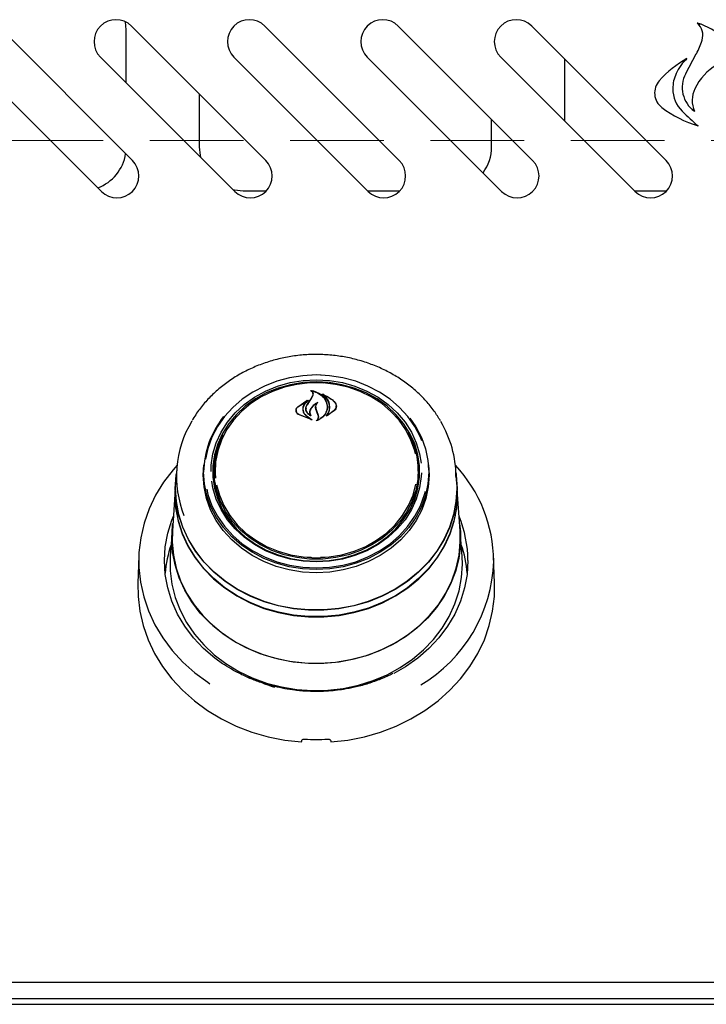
# Model space of a CAD drawing. Header units: inches. Extents: x 33 to 537, y 23 to 447.
# Tile 12 of 68: x 78.53 to 84.4, y 48.89 to 57.32. Entities that reach past the tile are written whole.
import ezdxf

# ---------------------------------------------------------------- set-up
doc = ezdxf.new("R2010")
doc.units = ezdxf.units.IN
doc.header["$LTSCALE"] = 16
doc.header["$MEASUREMENT"] = 0
doc.linetypes.add('HIDDEN', pattern=[0.075, 0.05, -0.025])
doc.layers.add('FORMAT', color=7, linetype='Continuous')

msp = doc.modelspace()

# ---------------------------------------------------------------- linework, layer by layer
at = {"color": 7, "linetype": 'Continuous', "lineweight": 25}
for p, q in [((79.4403, 57.2283), (79.4339, 57.2974)), ((79.4934, 56.1119), (78.3444, 57.261)), ((79.4403, 56.7757), (79.4403, 57.2283)), ((80.6344, 56.1119), (79.4854, 57.261)), ((81.7754, 56.1119), (80.6264, 57.261)), ((82.9164, 56.1119), (81.7674, 57.261)), ((84.0574, 56.1119), (82.9084, 57.261)), ((84.2258, 56.8543), (84.3164, 57.023)), ((78.0792, 56.9958), (79.2283, 55.8468)), ((79.2202, 56.9958), (80.3693, 55.8468)), ((80.3612, 56.9958), (81.5103, 55.8468)), ((81.5022, 56.9958), (82.6513, 55.8468)), ((82.6432, 56.9958), (83.7923, 55.8468)), ((83.1903, 56.979), (83.1903, 56.4487)), ((80.0653, 56.681), (80.0653, 56.2283)), ((82.5653, 56.2283), (82.5653, 56.463)), ((80.4403, 55.8533), (80.6406, 55.8533)), ((81.5037, 55.8533), (81.7816, 55.8533)), ((83.7857, 55.8533), (84.0636, 55.8533)), ((80.9757, 54.2083), (81.0653, 54.2123)), ((81.0653, 54.2123), (81.1319, 54.2101)), ((81.0195, 54.069), (81.0369, 54.1008)), ((81.0213, 54.0715), (81.0389, 54.1045)), ((81.0268, 54.1445), (81.0268, 54.1391)), ((81.0391, 54.1059), (81.0391, 54.1117)), ((81.1227, 54.1107), (81.1227, 54.1063)), ((80.9071, 54.0039), (80.9992, 54.062)), ((80.9086, 54.0049), (80.9864, 54.0575)), ((80.9877, 54.0562), (80.9598, 54.023)), ((80.988, 54.0538), (80.988, 54.0568)), ((80.9891, 54.0233), (81.0213, 54.0715)), ((81.0621, 54.0008), (81.0621, 53.985)), ((81.159, 54.0029), (81.159, 54.0046)), ((81.2356, 53.9995), (81.2356, 54.0109)), ((80.8945, 53.9748), (80.8945, 53.9619)), ((81.0302, 53.8927), (80.9151, 53.9374)), ((81.0219, 53.8957), (80.9163, 53.9392)), ((80.9517, 53.9847), (80.9517, 53.9766)), ((80.9784, 53.9892), (80.9784, 53.9878)), ((80.9786, 53.9303), (81.0229, 53.8971)), ((80.98, 53.9314), (81.0311, 53.8941)), ((81.0105, 53.9571), (81.0105, 53.9435)), ((81.0142, 53.933), (81.0142, 53.933)), ((81.071, 53.9603), (81.062, 53.9852)), ((81.0729, 53.9615), (81.064, 53.9867)), ((81.0827, 53.9303), (81.071, 53.9603)), ((81.0846, 53.9307), (81.0729, 53.9615)), ((81.0846, 53.9087), (81.0846, 53.9184)), ((81.2201, 53.9699), (81.1519, 53.9233)), ((81.1572, 53.9293), (81.1572, 53.9292)), ((81.2185, 53.9721), (81.1587, 53.9286)), ((80.1, 53.4206), (80.1053, 53.5078)), ((80.1044, 53.4962), (80.1027, 53.472)), ((80.1939, 53.5019), (80.1919, 53.4741)), ((81.9387, 53.4741), (81.9368, 53.5019)), ((82.0279, 53.472), (82.0263, 53.4962)), ((79.8722, 53.4722), (79.865, 53.3695)), ((80.1903, 53.4282), (80.1919, 53.4741)), ((81.9484, 53.3926), (81.9493, 53.4272)), ((82.2656, 53.3695), (82.2584, 53.4722)), ((79.8627, 53.3696), (79.859, 53.3158)), ((79.8628, 53.3065), (79.865, 53.3695)), ((82.2717, 53.3158), (82.2679, 53.3696)), ((82.2739, 53.2525), (82.2717, 53.3158)), ((79.8568, 53.253), (79.835, 52.9426)), ((82.2956, 52.9426), (82.2739, 53.253)), ((79.8328, 52.9424), (79.8176, 52.7247)), ((82.313, 52.7247), (82.2978, 52.9424)), ((79.548, 52.7284), (79.5398, 52.4949)), ((82.5908, 52.4949), (82.5827, 52.7284)), ((80.9878, 52.7176), (81.0222, 52.7177)), ((81.1025, 52.7178), (81.1428, 52.7176)), ((82.3153, 52.6592), (82.313, 52.7247)), ((81.0358, 51.577), (81.0358, 51.5701)), ((81.0949, 51.5697), (81.0949, 51.577)), ((107.1903, 49.0807), (61.6903, 49.0807)), ((104.2116, 48.9387), (64.6691, 48.9387)), ((61.7283, 48.8932), (107.1523, 48.8932))]:
    msp.add_line(p, q, dxfattribs=at)
at = {"color": 7, "linetype": 'Continuous', "lineweight": 25, "flags": 128}
for points in [[(80.0653, 56.2283), (80.0725, 56.1551), (80.0758, 56.1402)], [(80.3523, 55.8638), (80.3672, 55.8605), (80.4403, 55.8533)], [(81.0653, 54.2768), (80.9504, 54.2707), (80.8372, 54.2528), (80.7273, 54.2231), (80.6224, 54.1822), (80.5239, 54.1306), (80.4333, 54.0692), (80.3519, 53.9987), (80.2809, 53.9202), (80.2214, 53.8349), (80.1741, 53.744), (80.1399, 53.6489), (80.1199, 53.5559)], [(81.0306, 54.2789), (81.0653, 54.2795), (81.1092, 54.2786)], [(81.9688, 53.7141), (81.9565, 53.744), (81.9093, 53.8349), (81.8497, 53.9202), (81.7787, 53.9987), (81.6974, 54.0692), (81.6068, 54.1306), (81.5083, 54.1822), (81.4033, 54.2231), (81.2934, 54.2528), (81.1802, 54.2707), (81.0653, 54.2768)], [(80.1658, 53.4515), (80.1675, 53.5052), (80.1817, 53.6023), (80.2098, 53.6971), (80.2514, 53.788), (80.3058, 53.8738), (80.3722, 53.9529), (80.4495, 54.0242), (80.5366, 54.0866), (80.632, 54.139), (80.7342, 54.1807), (80.8416, 54.2109), (80.9526, 54.2292), (81.0653, 54.2354)], [(81.0653, 54.2177), (80.9543, 54.2117), (80.8451, 54.1936), (80.7393, 54.1638), (80.6387, 54.1228), (80.5448, 54.0712), (80.4591, 54.0098), (80.3829, 53.9396), (80.3176, 53.8617), (80.264, 53.7773), (80.223, 53.6877), (80.1954, 53.5944), (80.1814, 53.4989), (80.1814, 53.4026), (80.1954, 53.307), (80.223, 53.2137), (80.264, 53.1242), (80.3176, 53.0398), (80.3829, 52.9618), (80.4591, 52.8916), (80.5448, 52.8302), (80.6387, 52.7786), (80.7393, 52.7376), (80.8451, 52.7078), (80.9543, 52.6898), (81.0653, 52.6837), (81.1763, 52.6898), (81.2856, 52.7078), (81.3913, 52.7376), (81.492, 52.7786), (81.5859, 52.8302), (81.6716, 52.8916), (81.7477, 52.9618), (81.8131, 53.0398), (81.8667, 53.1242), (81.9076, 53.2137), (81.9353, 53.307), (81.9492, 53.4026), (81.9492, 53.4989), (81.9353, 53.5944), (81.9076, 53.6877), (81.8667, 53.7773), (81.8131, 53.8617), (81.7477, 53.9396), (81.6716, 54.0098), (81.5859, 54.0712), (81.492, 54.1228), (81.3913, 54.1638), (81.2856, 54.1936), (81.1763, 54.2117), (81.0653, 54.2177)], [(81.9136, 53.6029), (81.9075, 53.6282), (81.876, 53.7201), (81.8312, 53.8078), (81.7738, 53.8898), (81.7048, 53.9647), (81.6253, 54.0314), (81.5366, 54.0887), (81.4401, 54.1358), (81.3375, 54.1718), (81.2305, 54.1961), (81.1207, 54.2083), (81.01, 54.2083), (80.9002, 54.1961), (80.7931, 54.1718), (80.6905, 54.1358), (80.5941, 54.0887), (80.5054, 54.0314), (80.4258, 53.9647), (80.3568, 53.8898), (80.2994, 53.8078), (80.2546, 53.7201), (80.2231, 53.6282), (80.2055, 53.5336), (80.2019, 53.4378), (80.205, 53.3944)], [(81.0653, 54.2354), (81.1781, 54.2292), (81.289, 54.2109), (81.3965, 54.1807), (81.4987, 54.139), (81.5941, 54.0866), (81.6811, 54.0242), (81.7584, 53.9529), (81.8248, 53.8738), (81.8793, 53.788), (81.9208, 53.6971), (81.9489, 53.6023), (81.9617, 53.5222)], [(81.8671, 53.9072), (81.9178, 53.8332), (81.9655, 53.7414), (82, 53.6453), (82.021, 53.5462), (82.028, 53.4457), (82.021, 53.3452), (82, 53.2462), (81.9655, 53.1501), (81.9178, 53.0583), (81.8576, 52.9721), (81.7859, 52.8929), (81.7037, 52.8217), (81.6122, 52.7596), (81.5127, 52.7075), (81.4067, 52.6662), (81.2957, 52.6362), (81.1814, 52.6181), (81.0653, 52.612), (80.9493, 52.6181), (80.8349, 52.6362), (80.7239, 52.6662), (80.6179, 52.7075), (80.5184, 52.7596), (80.4269, 52.8217), (80.3447, 52.8929), (80.273, 52.9721), (80.2129, 53.0583), (80.1652, 53.1501), (80.1306, 53.2462), (80.1096, 53.3452), (80.1026, 53.4457), (80.1026, 53.4457)], [(81.8498, 53.7881), (81.8636, 53.7622), (81.9023, 53.6713), (81.9272, 53.5769), (81.9379, 53.4804), (81.9343, 53.3836), (81.9165, 53.2879), (81.8846, 53.1951), (81.8394, 53.1065), (81.7814, 53.0236), (81.7116, 52.9479), (81.6313, 52.8805), (81.5416, 52.8225), (81.4441, 52.775), (81.3404, 52.7386), (81.2322, 52.7141), (81.1213, 52.7017), (81.0094, 52.7017), (80.8984, 52.7141), (80.7902, 52.7386), (80.6865, 52.775), (80.589, 52.8225), (80.4994, 52.8805), (80.419, 52.9479), (80.3493, 53.0236), (80.2913, 53.1065), (80.246, 53.1951), (80.2142, 53.2879), (80.1963, 53.3836), (80.1927, 53.4804), (80.2035, 53.5769), (80.2284, 53.6713), (80.267, 53.7622), (80.2686, 53.7654)], [(79.8751, 53.5046), (79.8411, 53.4661), (79.7602, 53.3601), (79.6915, 53.2479), (79.6356, 53.1305), (79.593, 53.0089), (79.5642, 52.8843), (79.5494, 52.758), (79.5488, 52.6309), (79.5623, 52.5044), (79.5898, 52.3797), (79.6311, 52.2578), (79.6859, 52.1399), (79.7535, 52.0272), (79.8333, 51.9206), (79.9246, 51.8212), (80.0266, 51.7299), (80.1383, 51.6476), (80.1569, 51.6354)], [(82.0253, 53.5078), (82.0306, 53.4206), (82.0236, 53.3198), (82.0026, 53.2205), (81.9679, 53.1241), (81.9201, 53.0321), (81.8597, 52.9457), (81.7879, 52.8662), (81.7054, 52.7948), (81.6137, 52.7326), (81.5139, 52.6804), (81.4076, 52.6389), (81.2963, 52.6089), (81.1817, 52.5907), (81.0653, 52.5846), (80.949, 52.5907), (80.8343, 52.6089), (80.723, 52.6389), (80.6167, 52.6804), (80.517, 52.7326), (80.4252, 52.7948), (80.3428, 52.8662), (80.2709, 52.9457), (80.2106, 53.0321), (80.1627, 53.1241), (80.1281, 53.2205), (80.1071, 53.3198), (80.1, 53.4206), (80.1, 53.4206)], [(79.8605, 53.3065), (79.8676, 53.4193), (79.8695, 53.4337)], [(82.2611, 53.4337), (82.2631, 53.4193), (82.2701, 53.3065), (82.2631, 53.1937), (82.2419, 53.0822), (82.207, 52.9734), (82.1588, 52.8684), (82.0977, 52.7686), (82.0244, 52.6751), (81.94, 52.589), (81.8453, 52.5113), (81.7414, 52.4429), (81.6297, 52.3847), (81.5113, 52.3372), (81.3876, 52.3012), (81.2602, 52.2769), (81.1305, 52.2647), (81.0001, 52.2647), (80.8704, 52.2769), (80.743, 52.3012), (80.6194, 52.3372), (80.501, 52.3847), (80.3892, 52.4429), (80.2854, 52.5113), (80.1906, 52.589), (80.1062, 52.6751), (80.033, 52.7686), (79.9719, 52.8684), (79.9236, 52.9734), (79.8887, 53.0822), (79.8676, 53.1937), (79.8605, 53.3065), (79.8605, 53.3065)], [(81.9647, 53.4393), (81.9631, 53.4074), (81.9489, 53.3104), (81.9208, 53.2156), (81.8793, 53.1246), (81.8248, 53.0389), (81.7584, 52.9598), (81.6811, 52.8884), (81.5941, 52.8261), (81.4987, 52.7737), (81.3965, 52.732), (81.289, 52.7018), (81.1781, 52.6834), (81.0653, 52.6773), (80.9526, 52.6834), (80.8416, 52.7018), (80.7342, 52.732), (80.632, 52.7737), (80.5366, 52.8261), (80.4495, 52.8884), (80.3722, 52.9598), (80.3058, 53.0389), (80.2514, 53.1246), (80.2098, 53.2156), (80.1817, 53.3104), (80.1714, 53.3693)], [(79.859, 53.3158), (79.8568, 53.2525), (79.8638, 53.1394), (79.885, 53.0275), (79.92, 52.9183), (79.9685, 52.813), (80.0298, 52.7129), (80.1032, 52.6191), (80.1879, 52.5327), (80.2829, 52.4548), (80.3871, 52.3862), (80.4992, 52.3278), (80.618, 52.2802), (80.742, 52.244), (80.8698, 52.2197), (80.9999, 52.2074), (81.1308, 52.2074), (81.2608, 52.2197), (81.3886, 52.244), (81.5127, 52.2802), (81.6314, 52.3278), (81.7436, 52.3862), (81.8477, 52.4548), (81.9427, 52.5327), (82.0275, 52.6191), (82.1009, 52.7129), (82.1622, 52.813), (82.2106, 52.9183), (82.2456, 53.0275), (82.2668, 53.1394), (82.2739, 53.2525)], [(82.2656, 53.3695), (82.2678, 53.3065), (82.2608, 53.1939), (82.2397, 53.0826), (82.2049, 52.974), (82.1567, 52.8692), (82.0957, 52.7696), (82.0226, 52.6763), (81.9383, 52.5903), (81.8438, 52.5128), (81.7401, 52.4446), (81.6286, 52.3864), (81.5104, 52.3391), (81.387, 52.3031), (81.2599, 52.2788), (81.1304, 52.2666), (81.0002, 52.2666), (80.8708, 52.2788), (80.7436, 52.3031), (80.6202, 52.3391), (80.5021, 52.3864), (80.3905, 52.4446), (80.2868, 52.5128), (80.1923, 52.5903), (80.108, 52.6763), (80.035, 52.7696), (79.974, 52.8692), (79.9258, 52.974), (79.8909, 53.0826), (79.8699, 53.1939), (79.8628, 53.3065)], [(80.2138, 53.3357), (80.2372, 53.2489), (80.2754, 53.159), (80.3266, 53.074), (80.3899, 52.9953), (80.4644, 52.9244), (80.5487, 52.8622), (80.6414, 52.8099), (80.7412, 52.7683), (80.8462, 52.7381), (80.9549, 52.7198), (81.0653, 52.7137)], [(81.0653, 52.7137), (81.1758, 52.7198), (81.2844, 52.7381), (81.3895, 52.7683), (81.4892, 52.8099), (81.582, 52.8622), (81.6663, 52.9244), (81.7407, 52.9953), (81.804, 53.074), (81.8552, 53.159), (81.8935, 53.2489), (81.9179, 53.3416)], [(82.2538, 53.0737), (82.2435, 53.0284), (82.2085, 52.9194), (82.1602, 52.8143), (82.099, 52.7144), (82.0257, 52.6208), (81.9411, 52.5345), (81.8463, 52.4567), (81.7423, 52.3883), (81.6304, 52.33), (81.5118, 52.2825), (81.3881, 52.2463), (81.2605, 52.222), (81.1306, 52.2098), (81, 52.2098), (80.8702, 52.222), (80.7426, 52.2463), (80.6188, 52.2825), (80.5003, 52.33), (80.3883, 52.3883), (80.2843, 52.4567), (80.1895, 52.5345), (80.105, 52.6208), (80.0317, 52.7144), (79.9705, 52.8143), (79.9221, 52.9194), (79.8872, 53.0284), (79.866, 53.14), (79.859, 53.253), (79.8593, 53.2769)], [(80.1287, 53.2985), (80.1399, 53.2538), (80.1741, 53.1586), (80.2214, 53.0677), (80.2809, 52.9824), (80.3519, 52.904), (80.4333, 52.8335), (80.5239, 52.772), (80.6224, 52.7204), (80.7273, 52.6795), (80.8372, 52.6499), (80.9504, 52.6319), (81.0653, 52.6259), (81.1802, 52.6319), (81.2934, 52.6499), (81.4033, 52.6795), (81.5083, 52.7204), (81.6068, 52.772), (81.6974, 52.8335), (81.7787, 52.904), (81.8497, 52.9824), (81.9093, 53.0677), (81.9565, 53.1586), (81.9908, 53.2538), (81.9987, 53.2841)], [(80.2635, 51.805), (80.1971, 51.8534), (80.101, 51.9366), (80.0156, 52.028), (79.9416, 52.1267), (79.8799, 52.2315), (79.8313, 52.3413), (79.7961, 52.4549), (79.7749, 52.5711), (79.7677, 52.6885), (79.7749, 52.806), (79.7961, 52.9222), (79.8313, 53.0358), (79.8438, 53.0676)], [(79.8306, 52.8777), (79.8376, 52.9914), (79.8395, 53.0057)], [(82.2912, 53.0057), (82.2983, 52.9347), (82.2983, 52.8208), (82.2843, 52.7077), (82.2566, 52.5964), (82.2153, 52.4883), (82.161, 52.3847), (82.0942, 52.2866), (82.0159, 52.1953), (81.9267, 52.1116), (81.8278, 52.0367), (81.7203, 51.9712), (81.6053, 51.9161), (81.4842, 51.8718), (81.3584, 51.839), (81.2292, 51.8179), (81.0982, 51.8088), (80.9668, 51.8118), (80.8365, 51.8269), (80.7089, 51.854), (80.5852, 51.8926), (80.467, 51.9423), (80.3556, 52.0027), (80.2522, 52.073), (80.1581, 52.1524), (80.0742, 52.24), (80.0015, 52.3349), (79.9409, 52.4359), (79.8931, 52.5419), (79.8585, 52.6517), (79.8376, 52.7641), (79.8306, 52.8777), (79.8306, 52.8777)], [(79.835, 52.9426), (79.8332, 52.8496), (79.8437, 52.7363), (79.868, 52.6247), (79.9059, 52.5159), (79.9569, 52.4112), (80.0205, 52.3118), (80.0959, 52.2188), (80.1823, 52.1333), (80.2787, 52.0563), (80.384, 51.9885), (80.497, 51.9308), (80.6165, 51.8839), (80.741, 51.8482), (80.8693, 51.8242), (80.9997, 51.8121), (81.1309, 51.8121), (81.2614, 51.8242), (81.3896, 51.8482), (81.5142, 51.8839), (81.6336, 51.9308), (81.7467, 51.9885), (81.852, 52.0563), (81.9484, 52.1333), (82.0348, 52.2188), (82.1102, 52.3118), (82.1738, 52.4112), (82.2248, 52.5159), (82.2626, 52.6247), (82.287, 52.7363), (82.2974, 52.8496), (82.2956, 52.9426)], [(79.8176, 52.7247), (79.8171, 52.7169), (79.8171, 52.6016), (79.8312, 52.4871), (79.8594, 52.3744), (79.9012, 52.265), (79.9561, 52.1601), (80.0237, 52.0608), (80.103, 51.9683), (80.1933, 51.8837), (80.2934, 51.8078), (80.4023, 51.7415), (80.5187, 51.6857), (80.6413, 51.6409), (80.7687, 51.6076), (80.8994, 51.5863), (81.032, 51.5771), (81.1651, 51.5802), (81.2969, 51.5955), (81.4262, 51.6228), (81.5514, 51.6619), (81.671, 51.7123), (81.7838, 51.7734), (81.8885, 51.8446), (81.9838, 51.925), (82.0687, 52.0137), (82.1423, 52.1097), (82.2036, 52.2119), (82.2521, 52.3192), (82.2871, 52.4304), (82.3082, 52.5442), (82.3153, 52.6592), (82.3153, 52.6592)], [(82.3629, 52.6885), (82.3558, 52.5711), (82.3345, 52.4549), (82.2994, 52.3413), (82.2507, 52.2315), (82.1891, 52.1267), (82.1151, 52.028), (82.0296, 51.9366), (81.9336, 51.8534), (81.828, 51.7794), (81.7284, 51.7226)], [(79.5398, 52.4949), (79.5414, 52.3828), (79.5563, 52.2571), (79.585, 52.1332), (79.6272, 52.0123), (79.6826, 51.8954), (79.7506, 51.7837), (79.8306, 51.678), (79.9219, 51.5795), (80.0236, 51.489), (80.1348, 51.4073), (80.2546, 51.3351), (80.3817, 51.2732), (80.5151, 51.2221), (80.6535, 51.1822), (80.7957, 51.154), (80.9403, 51.1376)], [(81.1903, 51.1376), (81.335, 51.154), (81.4771, 51.1822), (81.6156, 51.2221), (81.7489, 51.2732), (81.8761, 51.3351), (81.9958, 51.4073), (82.1071, 51.489), (82.2088, 51.5795), (82.3001, 51.678), (82.3801, 51.7837), (82.448, 51.8954), (82.5034, 52.0123), (82.5456, 52.1332), (82.5743, 52.2571), (82.5892, 52.3828), (82.5908, 52.4949)], [(81.6465, 51.7008), (81.5647, 51.6599), (81.4863, 51.6279)]]:
    msp.add_lwpolyline(points, dxfattribs=at)
at = {"color": 7, "linetype": 'Continuous', "lineweight": 25}
for centre, radius, start, end in [((79.3528, 57.1284), 0.1875, 45, 225), ((80.4938, 57.1284), 0.1875, 45, 225), ((81.6348, 57.1284), 0.1875, 45, 225), ((82.7758, 57.1284), 0.1875, 45, 225), ((84.1759, 56.7794), 0.5294, 16.45064, 73.69936), ((84.2295, 57.1811), 0.1426, 343.00268, 48.26343), ((83.7912, 57.3151), 0.601, 330.92691, 343.00268), ((84.6968, 56.172), 0.9341, 119.5165, 138.29011), ((84.5446, 56.6672), 0.4425, 134.10897, 154.9723), ((84.419, 56.7258), 0.3039, 154.9723, 180), ((84.4466, 56.7357), 0.2507, 151.75608, 234.33861), ((84.7381, 56.5138), 0.4834, 120.75154, 153.99705), ((84.1162, 56.6895), 0.1564, 138.29011, 232.56247), ((84.3868, 56.7258), 0.2716, 180, 225.50532), ((84.5089, 56.6256), 0.2284, 153.99705, 204.19022), ((84.599, 57.32), 0.9505, 232.56247, 253.6101), ((86.2165, 58.5881), 2.8824, 225.50532, 229.1397), ((82.1903, 56.2283), 0.375, 323.61305, 0), ((79.0653, 56.2283), 0.375, 290.65981, 351.00433), ((79.3608, 55.9793), 0.1875, 225, 45), ((80.5018, 55.9793), 0.1875, 225, 45), ((81.6428, 55.9793), 0.1875, 225, 45), ((82.7838, 55.9793), 0.1875, 225, 45), ((83.9248, 55.9793), 0.1875, 225, 45), ((88.684, 48.7894), 9.3069, 145.43966, 145.79093), ((80.867, 53.4382), 0.7645, 140.91729, 179.4323), ((80.7842, 53.4102), 0.9137, 149.02791, 201.59535), ((81.3338, 53.4057), 0.9268, 0.24126, 30.67802), ((80.8538, 53.4268), 0.6725, 156.86189, 182.91004), ((81.2739, 53.4261), 0.6754, 0.09854, 23.09492), ((81.3684, 52.6745), 1.215, 0.39554, 43.09551), ((80.8648, 53.4305), 0.6745, 180.18728, 206.74265), ((81.2687, 53.4295), 0.6715, 333.2195, 3.80778), ((81.3705, 52.6866), 0.9924, 0.11201, 22.57607), ((80.7582, 52.5033), 0.9874, 161.00515, 175.54902), ((81.3725, 52.5033), 0.9873, 4.45014, 18.99568), ((81.3102, 52.7221), 1.2738, 300.62074, 358.23552), ((81.0445, 52.7191), 1.1623, 241.17706, 253.26181), ((81.0653, 52.92), 1.761, 266.81911, 273.18089)]:
    msp.add_arc(centre, radius, start, end, dxfattribs=at)
for centre, major_axis, start_param, end_param in [((80.7534, 51.3866), (1.5475, 9.0333), 4.689058, 4.69059), ((81.3773, 51.3866), (-1.5475, 9.0333), 1.592595, 1.594127)]:
    msp.add_ellipse(centre, major_axis=major_axis, ratio=0.024697, start_param=start_param, end_param=end_param, dxfattribs=at)
for points, knots in [([(84.3478, 57.2727), (84.3478, 57.2727), (84.3463, 57.2738), (84.3401, 57.2781), (84.3326, 57.2829), (84.3263, 57.2864), (84.3249, 57.2872), (84.3245, 57.2875), (84.3245, 57.2875), (84.3244, 57.2875)], [0, 0, 0, 0, 0.004815, 0.183948, 0.766168, 0.911194, 0.956083, 0.98099, 1, 1, 1, 1]), ([(84.2366, 56.9848), (84.2366, 56.9848), (84.2366, 56.9848), (84.2363, 56.9846), (84.2355, 56.984), (84.2311, 56.9807), (84.2183, 56.9708), (84.2064, 56.9608), (84.1983, 56.9536), (84.1982, 56.9536)], [0, 0, 0, 0, 0.006719, 0.015383, 0.031456, 0.087436, 0.356274, 0.996271, 1, 1, 1, 1]), ([(84.2847, 56.5536), (84.2848, 56.5536), (84.2884, 56.5479), (84.2934, 56.541), (84.2987, 56.5342), (84.3, 56.5326), (84.3004, 56.5321), (84.3005, 56.5321), (84.3005, 56.532)], [0, 0, 0, 0, 0.005133, 0.701852, 0.884504, 0.942217, 0.974148, 1, 1, 1, 1]), ([(84.3012, 56.4247), (84.3012, 56.4247), (84.3047, 56.4227), (84.3132, 56.4179), (84.3228, 56.4125), (84.329, 56.4091), (84.3303, 56.4084), (84.3307, 56.4082), (84.3308, 56.4081), (84.3308, 56.4081)], [0, 0, 0, 0, 0.004692, 0.34066, 0.81833, 0.929931, 0.965142, 0.984846, 1, 1, 1, 1]), ([(82.1285, 53.8846), (82.1112, 53.9127), (82.0746, 53.9721), (82.0056, 54.0558), (81.9254, 54.1362), (81.8359, 54.2089), (81.7385, 54.2733), (81.634, 54.3287), (81.5235, 54.3745), (81.4083, 54.4102), (81.2894, 54.4355), (81.1682, 54.4501), (81.0459, 54.4538), (80.9238, 54.4467), (80.8032, 54.4286), (80.6852, 54.3999), (80.5712, 54.3609), (80.4623, 54.3119), (80.3597, 54.2534), (80.2645, 54.186), (80.1776, 54.1105), (80.1005, 54.0274), (80.0421, 53.9523), (80.0139, 53.9032), (80.004, 53.886)], [0, 0, 0, 0, 0.041689, 0.088111, 0.134593, 0.181131, 0.227717, 0.274343, 0.321001, 0.367685, 0.414387, 0.461104, 0.507831, 0.554568, 0.601309, 0.648053, 0.694797, 0.741535, 0.788262, 0.834971, 0.881651, 0.928292, 0.974883, 1, 1, 1, 1]), ([(81.0192, 54.1418), (81.0191, 54.1418), (81.0189, 54.1419), (81.0188, 54.1422), (81.0187, 54.1424), (81.0188, 54.1427), (81.019, 54.1429), (81.0193, 54.1431), (81.0196, 54.1432), (81.0199, 54.1432), (81.02, 54.1431), (81.02, 54.1431)], [0, 0, 0, 0, 0.122929, 0.245909, 0.370551, 0.495995, 0.620909, 0.743648, 0.863955, 0.982543, 1, 1, 1, 1]), ([(81.0369, 54.1008), (81.038, 54.105), (81.0402, 54.1135), (81.0362, 54.1262), (81.0286, 54.1358), (81.0217, 54.1402), (81.0192, 54.1418)], [0, 0, 0, 0, 0.278313, 0.556597, 0.835282, 1, 1, 1, 1]), ([(81.02, 54.1431), (81.0383, 54.1381), (81.0766, 54.1276), (81.123, 54.0943), (81.1456, 54.0628), (81.1528, 54.0446), (81.1537, 54.0423)], [0, 0, 0, 0, 0.296386, 0.623258, 0.95301, 1, 1, 1, 1]), ([(81.0281, 54.1452), (81.028, 54.1452), (81.0278, 54.1453), (81.0274, 54.1452), (81.0271, 54.1451), (81.0269, 54.1449), (81.0268, 54.1446), (81.0268, 54.1444), (81.0269, 54.1441), (81.027, 54.144), (81.0271, 54.1439)], [0, 0, 0, 0, 0.125679, 0.251363, 0.377075, 0.503382, 0.631356, 0.760577, 0.890339, 1, 1, 1, 1]), ([(81.0389, 54.1045), (81.04, 54.109), (81.0423, 54.118), (81.0382, 54.1317), (81.0318, 54.1399), (81.0275, 54.1436), (81.0271, 54.1439)], [0, 0, 0, 0, 0.322037, 0.644195, 0.966624, 1, 1, 1, 1]), ([(81.0281, 54.1452), (81.0463, 54.1392), (81.0841, 54.1266), (81.1286, 54.0908), (81.1441, 54.0598), (81.1518, 54.0446)], [0, 0, 0, 0, 0.321882, 0.666053, 1, 1, 1, 1]), ([(81.1107, 54.1119), (81.1106, 54.1119), (81.1104, 54.112), (81.1103, 54.1123), (81.1103, 54.1126), (81.1104, 54.1128), (81.1106, 54.113), (81.1109, 54.1132), (81.1112, 54.1132), (81.1115, 54.1132), (81.1116, 54.1132), (81.1117, 54.1132)], [0, 0, 0, 0, 0.117558, 0.234695, 0.353472, 0.473559, 0.593479, 0.711882, 0.828131, 0.942485, 1, 1, 1, 1]), ([(81.1781, 53.979), (81.1791, 53.9953), (81.1811, 54.028), (81.1576, 54.0741), (81.1295, 54.1002), (81.112, 54.111), (81.1107, 54.1119)], [0, 0, 0, 0, 0.324346, 0.648697, 0.972587, 1, 1, 1, 1]), ([(81.1117, 54.1132), (81.1377, 54.1023), (81.1787, 54.0853), (81.209, 54.0579), (81.2201, 54.0479)], [0, 0, 0, 0, 0.6359878, 1, 1, 1, 1]), ([(81.1242, 54.1114), (81.1241, 54.1114), (81.1238, 54.1115), (81.1235, 54.1115), (81.1232, 54.1114), (81.1229, 54.1112), (81.1228, 54.111), (81.1227, 54.1107), (81.1227, 54.1104), (81.1229, 54.1102), (81.123, 54.1101), (81.123, 54.1101)], [0, 0, 0, 0, 0.116402, 0.232666, 0.349073, 0.465889, 0.583975, 0.703145, 0.823126, 0.942766, 1, 1, 1, 1]), ([(81.18, 53.98), (81.181, 53.9967), (81.183, 54.0302), (81.1612, 54.0764), (81.1351, 54.0994), (81.123, 54.1101)], [0, 0, 0, 0, 0.348801, 0.697655, 1, 1, 1, 1]), ([(81.1242, 54.1114), (81.1495, 54.0992), (81.1846, 54.0822), (81.2111, 54.0571), (81.2185, 54.05)], [0, 0, 0, 0, 0.718759, 1, 1, 1, 1]), ([(80.9151, 53.9374), (80.9103, 53.9409), (80.9007, 53.9479), (80.8931, 53.9624), (80.8917, 53.978), (80.8965, 53.9927), (80.9038, 54.0004), (80.9071, 54.0039)], [0, 0, 0, 0, 0.2063188, 0.4125875, 0.6199674, 0.8275693, 1, 1, 1, 1]), ([(80.9163, 53.9392), (80.9117, 53.9427), (80.9025, 53.9496), (80.8951, 53.9639), (80.8937, 53.9792), (80.8983, 53.9937), (80.9054, 54.0014), (80.9086, 54.0049)], [0, 0, 0, 0, 0.205663, 0.411397, 0.617781, 0.824285, 1, 1, 1, 1]), ([(80.9598, 54.023), (80.9556, 54.0136), (80.9502, 54.0016), (80.9498, 53.9889), (80.9497, 53.986)], [0, 0, 0, 0, 0.775735, 1, 1, 1, 1]), ([(80.9617, 54.0202), (80.9575, 54.0111), (80.9522, 53.9996), (80.9518, 53.9874), (80.9517, 53.9847)], [0, 0, 0, 0, 0.779145, 1, 1, 1, 1]), ([(81.0003, 54.0607), (80.9901, 54.0526), (80.9747, 54.0405), (80.9649, 54.0253), (80.9617, 54.0202)], [0, 0, 0, 0, 0.666175, 1, 1, 1, 1]), ([(81.0176, 53.9276), (81.0105, 53.932), (80.9953, 53.9414), (80.9806, 53.9623), (80.9747, 53.9864), (80.9784, 54.0071), (80.9851, 54.0182), (80.9873, 54.0219)], [0, 0, 0, 0, 0.199032, 0.425619, 0.654007, 0.884099, 1, 1, 1, 1]), ([(81.0126, 53.9324), (81.0062, 53.9373), (80.9924, 53.9477), (80.9801, 53.9694), (80.9769, 53.9939), (80.9822, 54.0122), (80.9879, 54.0214), (80.9891, 54.0233)], [0, 0, 0, 0, 0.2112733, 0.4520564, 0.6939009, 0.9365867, 1, 1, 1, 1]), ([(80.9877, 54.0562), (80.9878, 54.0563), (80.9879, 54.0565), (80.988, 54.0567), (80.9879, 54.057), (80.9878, 54.0573), (80.9876, 54.0574), (80.9873, 54.0576), (80.9869, 54.0576), (80.9866, 54.0575), (80.9865, 54.0575), (80.9864, 54.0575)], [0, 0, 0, 0, 0.118369, 0.236729, 0.355601, 0.475026, 0.594104, 0.712245, 0.829459, 0.945978, 1, 1, 1, 1]), ([(80.9992, 54.062), (80.9993, 54.062), (80.9995, 54.0621), (80.9998, 54.0621), (81.0001, 54.062), (81.0004, 54.0618), (81.0006, 54.0616), (81.0007, 54.0614), (81.0006, 54.0611), (81.0005, 54.0609), (81.0004, 54.0608), (81.0003, 54.0607)], [0, 0, 0, 0, 0.113217, 0.226458, 0.339524, 0.453552, 0.569088, 0.686254, 0.804529, 0.922769, 1, 1, 1, 1]), ([(81.078, 54.0423), (81.0641, 54.0338), (81.039, 54.0185), (81.0236, 53.9964), (81.0167, 53.9866)], [0, 0, 0, 0, 0.554438, 1, 1, 1, 1]), ([(81.0703, 54.0338), (81.0569, 54.0247), (81.0362, 54.0105), (81.0232, 53.9915), (81.0185, 53.9847)], [0, 0, 0, 0, 0.641488, 1, 1, 1, 1]), ([(81.062, 53.9852), (81.0609, 53.9927), (81.0587, 54.0077), (81.0653, 54.0238), (81.0708, 54.0315), (81.0717, 54.0327)], [0, 0, 0, 0, 0.456282, 0.91253, 1, 1, 1, 1]), ([(81.064, 53.9867), (81.0629, 53.9941), (81.0608, 54.009), (81.0681, 54.028), (81.0763, 54.0376), (81.0793, 54.0411)], [0, 0, 0, 0, 0.387704, 0.775508, 1, 1, 1, 1]), ([(81.078, 54.0423), (81.0781, 54.0423), (81.0783, 54.0424), (81.0786, 54.0424), (81.0789, 54.0424), (81.0792, 54.0422), (81.0794, 54.042), (81.0795, 54.0417), (81.0795, 54.0415), (81.0794, 54.0413), (81.0793, 54.0412), (81.0793, 54.0411)], [0, 0, 0, 0, 0.11919, 0.238378, 0.357298, 0.476201, 0.595878, 0.716552, 0.837873, 0.959533, 1, 1, 1, 1]), ([(81.1518, 54.0446), (81.1558, 54.0288), (81.1612, 54.0074), (81.1574, 53.9859), (81.1563, 53.9802)], [0, 0, 0, 0, 0.736127, 1, 1, 1, 1]), ([(81.1537, 54.0423), (81.1578, 54.0267), (81.1632, 54.0056), (81.1593, 53.9843), (81.1583, 53.9788)], [0, 0, 0, 0, 0.739885, 1, 1, 1, 1]), ([(81.2185, 54.05), (81.2233, 54.0441), (81.2329, 54.0322), (81.2369, 54.011), (81.233, 53.9898), (81.2233, 53.978), (81.2185, 53.9721)], [0, 0, 0, 0, 0.249254, 0.4985568, 0.7489588, 1, 1, 1, 1]), ([(81.2201, 54.0479), (81.225, 54.0419), (81.2349, 54.0299), (81.2389, 54.0086), (81.2348, 53.9874), (81.225, 53.9757), (81.2201, 53.9699)], [0, 0, 0, 0, 0.249694, 0.499308, 0.750817, 1, 1, 1, 1]), ([(80.9497, 53.986), (80.9508, 53.9772), (80.953, 53.9596), (80.966, 53.9411), (80.976, 53.9325), (80.9786, 53.9303)], [0, 0, 0, 0, 0.427055, 0.854257, 1, 1, 1, 1]), ([(80.9517, 53.9847), (80.9528, 53.9762), (80.9549, 53.9593), (80.9677, 53.9416), (80.9776, 53.9334), (80.98, 53.9314)], [0, 0, 0, 0, 0.429102, 0.858257, 1, 1, 1, 1]), ([(81.0167, 53.9866), (81.0135, 53.9796), (81.0071, 53.9655), (81.0086, 53.9467), (81.0128, 53.9365), (81.0142, 53.9333)], [0, 0, 0, 0, 0.407831, 0.815769, 1, 1, 1, 1]), ([(81.0185, 53.9847), (81.0154, 53.978), (81.0091, 53.9645), (81.0107, 53.9446), (81.0166, 53.9333), (81.019, 53.9286)], [0, 0, 0, 0, 0.368989, 0.737952, 1, 1, 1, 1]), ([(81.0126, 53.9324), (81.0127, 53.9323), (81.0129, 53.9322), (81.0133, 53.9322), (81.0136, 53.9323), (81.0139, 53.9324), (81.0141, 53.9326), (81.0142, 53.9329), (81.0143, 53.9331), (81.0142, 53.9333), (81.0142, 53.9333)], [0, 0, 0, 0, 0.128688, 0.257305, 0.38571, 0.513837, 0.642256, 0.77144, 0.901181, 1, 1, 1, 1]), ([(81.019, 53.9286), (81.019, 53.9285), (81.0191, 53.9283), (81.0191, 53.9281), (81.019, 53.9278), (81.0188, 53.9276), (81.0185, 53.9275), (81.0181, 53.9274), (81.0178, 53.9275), (81.0176, 53.9275), (81.0176, 53.9276)], [0, 0, 0, 0, 0.130347, 0.260518, 0.391054, 0.520739, 0.64961, 0.777282, 0.904408, 1, 1, 1, 1]), ([(81.0672, 53.8851), (81.07, 53.8876), (81.0772, 53.8941), (81.0839, 53.9071), (81.0853, 53.9203), (81.0833, 53.9278), (81.0827, 53.9303)], [0, 0, 0, 0, 0.206, 0.524655, 0.845104, 1, 1, 1, 1]), ([(81.1583, 53.9788), (81.1533, 53.9646), (81.1432, 53.9363), (81.1094, 53.9033), (81.0808, 53.8897), (81.0683, 53.8838)], [0, 0, 0, 0, 0.359988, 0.720087, 1, 1, 1, 1]), ([(81.0754, 53.8896), (81.0781, 53.8932), (81.0842, 53.9015), (81.0877, 53.9161), (81.0856, 53.9261), (81.0846, 53.9307)], [0, 0, 0, 0, 0.2928, 0.676006, 1, 1, 1, 1]), ([(81.1563, 53.9802), (81.1514, 53.9659), (81.1415, 53.9373), (81.1104, 53.9064), (81.0859, 53.8933), (81.0767, 53.8884)], [0, 0, 0, 0, 0.3849, 0.76993, 1, 1, 1, 1]), ([(81.1519, 53.9233), (81.1518, 53.9232), (81.1516, 53.9231), (81.1513, 53.9231), (81.1509, 53.9232), (81.1507, 53.9234), (81.1505, 53.9236), (81.1504, 53.9239), (81.1504, 53.9242), (81.1505, 53.9243), (81.1506, 53.9244)], [0, 0, 0, 0, 0.122796, 0.245644, 0.367934, 0.490077, 0.61278, 0.736491, 0.861233, 1, 1, 1, 1]), ([(81.1506, 53.9244), (81.1591, 53.936), (81.1719, 53.9532), (81.1765, 53.9726), (81.1781, 53.979)], [0, 0, 0, 0, 0.670265, 1, 1, 1, 1]), ([(81.1573, 53.9297), (81.1573, 53.9297), (81.1572, 53.9295), (81.1572, 53.9292), (81.1573, 53.9289), (81.1575, 53.9287), (81.1577, 53.9285), (81.1581, 53.9285), (81.1584, 53.9285), (81.1586, 53.9286), (81.1587, 53.9286)], [0, 0, 0, 0, 0.125473, 0.251147, 0.376602, 0.50192, 0.626519, 0.750459, 0.874064, 1, 1, 1, 1]), ([(81.1573, 53.9297), (81.1651, 53.9421), (81.1754, 53.9582), (81.1791, 53.9758), (81.18, 53.98)], [0, 0, 0, 0, 0.766375, 1, 1, 1, 1]), ([(81.0311, 53.8941), (81.0312, 53.894), (81.0314, 53.8939), (81.0315, 53.8936), (81.0315, 53.8934), (81.0314, 53.8931), (81.0312, 53.8929), (81.0309, 53.8927), (81.0305, 53.8927), (81.0303, 53.8927), (81.0302, 53.8927)], [0, 0, 0, 0, 0.125361, 0.250594, 0.376494, 0.50237, 0.628072, 0.752824, 0.876777, 1, 1, 1, 1]), ([(81.0683, 53.8838), (81.0682, 53.8838), (81.068, 53.8837), (81.0677, 53.8837), (81.0674, 53.8838), (81.0671, 53.884), (81.0669, 53.8842), (81.0669, 53.8845), (81.0669, 53.8848), (81.0671, 53.885), (81.0672, 53.8851), (81.0672, 53.8851)], [0, 0, 0, 0, 0.118523, 0.237048, 0.355456, 0.474284, 0.593644, 0.713714, 0.834454, 0.955184, 1, 1, 1, 1]), ([(81.0653, 51.5688), (81.0219, 51.5698), (80.9609, 51.5713), (80.8713, 51.5809), (80.7954, 51.5924), (80.7061, 51.6116), (80.6141, 51.6375), (80.5204, 51.6711), (80.4271, 51.7124), (80.34, 51.7583), (80.2869, 51.7934), (80.2623, 51.8097)], [0, 0, 0, 0, 0.15033, 0.211212, 0.31224, 0.417127, 0.529626, 0.647041, 0.768305, 0.892592, 1, 1, 1, 1]), ([(81.7219, 51.7235), (81.7168, 51.7207), (81.6791, 51.6999), (81.6043, 51.669), (81.4998, 51.6319), (81.3977, 51.605), (81.3076, 51.5877), (81.2261, 51.5769), (81.1482, 51.5702), (81.0935, 51.5693), (81.0653, 51.5688)], [0, 0, 0, 0, 0.02622, 0.19485, 0.360217, 0.518304, 0.659152, 0.761987, 0.877149, 1, 1, 1, 1]), ([(80.9427, 51.1515), (80.9432, 51.1528), (80.9443, 51.1556), (80.9492, 51.1589), (80.956, 51.1611), (80.9625, 51.1618), (80.9665, 51.1617), (80.9676, 51.1616)], [0, 0, 0, 0, 0.2264742, 0.4529362, 0.6796802, 0.9070372, 1, 1, 1, 1]), ([(81.163, 51.1616), (81.1659, 51.1617), (81.1715, 51.1617), (81.179, 51.1599), (81.1846, 51.1571), (81.1873, 51.154), (81.1878, 51.152), (81.1879, 51.1515)], [0, 0, 0, 0, 0.227897, 0.455808, 0.683443, 0.910459, 1, 1, 1, 1])]:
    msp.add_open_spline(points, degree=3, knots=knots, dxfattribs=at)
at = {"layer": 'FORMAT', "linetype": 'HIDDEN', "lineweight": 18}
msp.add_line((41.2429, 56.2813), (205.0203, 56.2813), dxfattribs=at)

doc.saveas('drawing.dxf')
